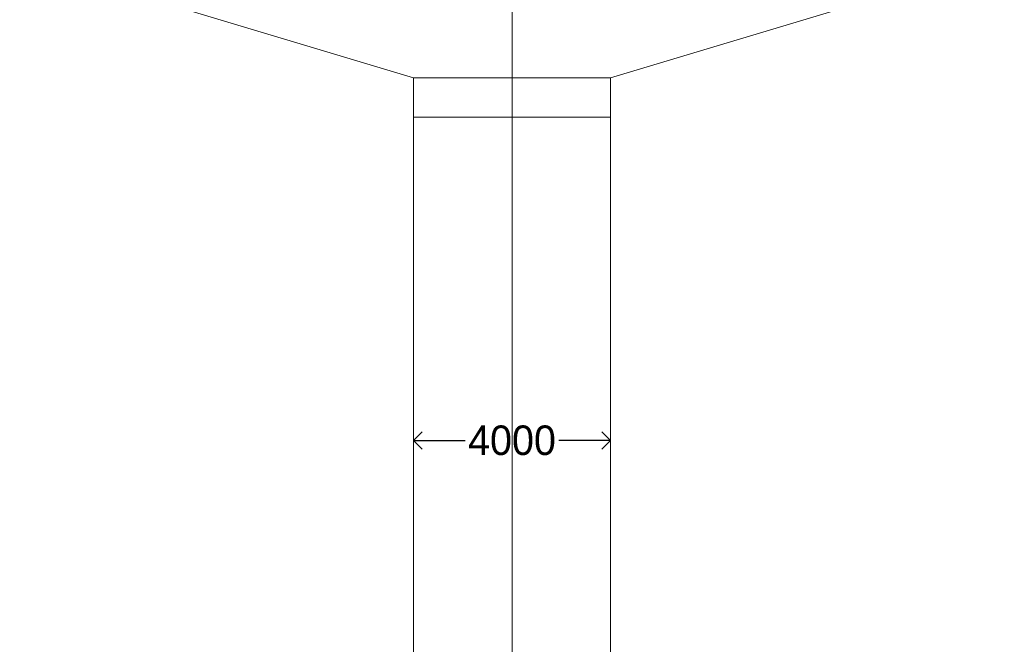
# Model space of a CAD drawing. Header units: millimetres. Extents: x -20950785 to 389010297, y -11535949 to 14056629.
# Tile 187 of 256: x 12142120 to 12162120, y -1246845 to -1234152. Entities that reach past the tile are written whole.
import ezdxf

# ---------------------------------------------------------------- set-up
doc = ezdxf.new("R2010")
doc.units = ezdxf.units.MM
doc.header["$LTSCALE"] = 60
doc.header["$MEASUREMENT"] = 0
doc.linetypes.add('CENTER', pattern=[2, 1.25, -0.25, 0.25, -0.25])
doc.layers.add('TEXT', color=7, linetype='Continuous')
doc.dimstyles.get("Standard").update_dxf_attribs({"dimtxt": 400, "dimasz": 215, "dimexe": 0.18, "dimexo": 0.0625, "dimgap": 0.09, "dimtad": 0, "dimtih": 1, "dimtoh": 1, "dimdec": 0, "dimzin": 4, "dimdsep": 46, "dimtxsty": 'Standard', "dimblk": 'OPEN90', "dimcen": 0, "dimadec": 0, "dimazin": 1, "dimtfac": 1, "dimtdec": 0, "dimtix": 1, "dimtofl": 0, "dimtmove": 0, "dimatfit": 3, "dimldrblk": 'OPEN30', "dimfxl": 1, "dimtolj": 1, "dimtzin": 0, "dimarcsym": 0})

# ---------------------------------------------------------------- blocks, each defined once
blk = doc.blocks.new('_Open90')
at = {"color": 0, "linetype": 'ByBlock', "lineweight": -2}
for p, q in [((0, 0), (-1, 0)), ((-0.5, 0.5), (0, 0)), ((0, 0), (-0.5, -0.5))]:
    blk.add_line(p, q, dxfattribs=at)
blk = doc.blocks.new('*D774')
at = {"color": 0, "linetype": 'Continuous', "lineweight": -2, "ltscale": 20, "transparency": 16777216}
for p, q in [((12150120, -1242702), (12150120, -1242702)), ((12150470, -1242702), (12151170, -1242702)), ((12153770, -1242702), (12153070, -1242702)), ((12154120, -1242702), (12154120, -1242702))]:
    blk.add_line(p, q, dxfattribs=at)
at = {"layer": 'Defpoints', "color": 0, "linetype": 'Continuous', "lineweight": 9, "ltscale": 20, "transparency": 16777216}
for p in [(12150120, -1242702), (12154120, -1242702), (12154120, -1242702)]:
    blk.add_point(p, dxfattribs=at)
at = {"color": 0, "linetype": 'Continuous', "lineweight": -2, "ltscale": 20, "transparency": 16777216, "xscale": 350, "yscale": 350, "zscale": 350, "rotation": 180}
blk.add_blockref('_Open90', (12150120, -1242702), dxfattribs=at)
at = {"color": 0, "linetype": 'Continuous', "lineweight": -2, "ltscale": 20, "transparency": 16777216, "xscale": 350, "yscale": 350, "zscale": 350}
blk.add_blockref('_Open90', (12154120, -1242702), dxfattribs=at)
at = {"color": 0, "linetype": 'Continuous', "lineweight": 9, "ltscale": 20, "transparency": 16777216, "insert": (12152120, -1242702), "char_height": 600, "attachment_point": 5}
blk.add_mtext('\\A1;4000', dxfattribs=at)
blk = doc.blocks.new('_Open30')
at = {"color": 0, "linetype": 'ByBlock', "lineweight": -2}
for p, q in [((-1, 0.268), (0, 0)), ((0, 0), (-1, -0.268)), ((0, 0), (-1, 0))]:
    blk.add_line(p, q, dxfattribs=at)

msp = doc.modelspace()

# ---------------------------------------------------------------- linework, layer by layer
at = {"color": 7, "linetype": 'Continuous', "lineweight": 9, "ltscale": 20}
for p, q in [((12142120.41, -1232930.75), (12150120.41, -1235330.75)), ((12154120.41, -1235330.75), (12162120.41, -1232930.75))]:
    msp.add_line(p, q, dxfattribs=at)
at = {"color": 7, "linetype": 'Continuous', "lineweight": 9}
for p, q in [((12150120.41, -1235330.75), (12154120.41, -1235330.75)), ((12150120.41, -1235330.75), (12154120.41, -1235330.75)), ((12150120.41, -1235330.75), (12150120.41, -1248393.86)), ((12154120.41, -1235330.75), (12154120.41, -1248393.86)), ((12150120.41, -1236130.75), (12154120.41, -1236130.75))]:
    msp.add_line(p, q, dxfattribs=at)
at = {"layer": 'TEXT', "color": 7, "linetype": 'CENTER', "lineweight": 9, "ltscale": 1000}
msp.add_line((12152120.41, -1227045.35), (12152120.41, -1273457.62), dxfattribs=at)

# ---------------------------------------------------------------- dimensions: what is measured, and where the dimension line sits
at = {"color": 7, "linetype": 'Continuous', "lineweight": 9, "ltscale": 20}
dim = msp.add_linear_dim(base=(12154120.41, -1242702.39), p1=(12150120.41, -1242702.39), p2=(12154120.41, -1242702.39), dimstyle='Standard', override={"dimtxt": 600, "dimasz": 350}, dxfattribs=at)
dim.commit()
dim.dimension.update_dxf_attribs({"geometry": '*D774', "text_midpoint": (12152120.41, -1242702.39)})

doc.saveas('drawing.dxf')
